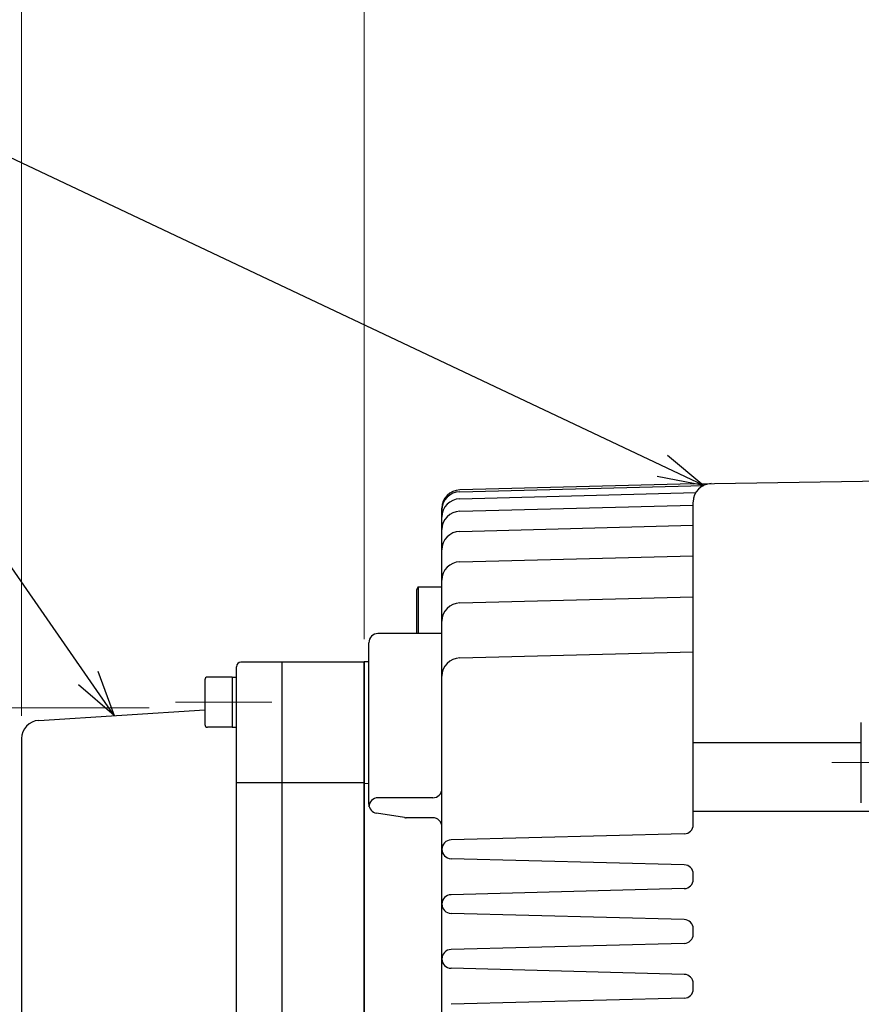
# Model space of a CAD drawing. Header units: millimetres. Extents: x 0 to 1076, y 0 to 742.
# Tile 104 of 125: x 279 to 371, y 495 to 602. Entities that reach past the tile are written whole.
import ezdxf

# ---------------------------------------------------------------- set-up
doc = ezdxf.new("R2010")
doc.units = ezdxf.units.MM
doc.header["$LTSCALE"] = 0.454724
doc.linetypes.add('CENTER', pattern=[50.8, 31.75, -6.35, 6.35, -6.35])
doc.layers.add('NoLayerName_001', color=7, linetype='Continuous')
doc.layers.add('NoLayerName_002', color=7, linetype='Continuous')
doc.styles.get("Standard").update_dxf_attribs({"font": 'txt', "bigfont": 'extfont2'})
doc.dimstyles.get("Standard").update_dxf_attribs({"dimtxt": 2.5, "dimasz": 2.5, "dimexe": 1, "dimexo": 1, "dimtad": 1, "dimdec": 3, "dimzin": 0, "dimdsep": 46, "dimtxsty": 'Standard', "dimcen": 2.5, "dimadec": 3, "dimazin": 0, "dimtfac": 0.75, "dimtdec": 3, "dimtmove": 0, "dimatfit": 3, "dimfxl": 1, "dimarcsym": 0})

# ---------------------------------------------------------------- blocks, each defined once
blk = doc.blocks.new('_OPEN30')
at = {"color": 0, "linetype": 'ByBlock', "lineweight": -2}
for p, q in [((-1, 0.267949), (0, 0)), ((0, 0), (-1, -0.267949)), ((0, 0), (-1, 0))]:
    blk.add_line(p, q, dxfattribs=at)
blk = doc.blocks.new('*D124')
at = {"layer": 'Defpoints', "color": 0}
for p in [(295.95, 527), (269.83, 494.65), (269.83, 494.65)]:
    blk.add_point(p, dxfattribs=at)
at = {"layer": 'NoLayerName_001', "color": 0, "linetype": 'Continuous', "lineweight": 13}
for p, q in [((293.45, 527), (267.33, 527)), ((269.83, 523.25), (269.83, 494.65))]:
    blk.add_line(p, q, dxfattribs=at)
at = {"layer": 'NoLayerName_001', "color": 0, "lineweight": 13, "xscale": 3.75, "yscale": 3.75, "zscale": 3.75, "rotation": 90}
blk.add_blockref('_OPEN30', (269.83, 527), dxfattribs=at)
at = {"layer": 'NoLayerName_001', "color": 0, "lineweight": 13, "insert": (262.1, 508.38), "char_height": 8.75, "attachment_point": 5, "rotation": 90}
blk.add_mtext('\\W0.8000;%%c７９', dxfattribs=at)
blk = doc.blocks.new('_NONE')
blk = doc.blocks.new('*D130')
at = {"layer": 'Defpoints', "color": 0}
for p in [(279.5, 650), (487.5, 552.1), (279.5, 523.62)]:
    blk.add_point(p, dxfattribs=at)
at = {"layer": 'NoLayerName_001', "color": 0, "linetype": 'Continuous', "lineweight": 13}
for p, q in [((279.5, 526.12), (279.5, 652.5)), ((487.5, 554.6), (487.5, 652.5)), ((483.75, 650), (283.25, 650))]:
    blk.add_line(p, q, dxfattribs=at)
at = {"layer": 'NoLayerName_001', "color": 0, "lineweight": 13, "xscale": 3.75, "yscale": 3.75, "zscale": 3.75, "rotation": 180}
blk.add_blockref('_OPEN30', (279.5, 650), dxfattribs=at)
at = {"layer": 'NoLayerName_001', "color": 0, "lineweight": 13, "xscale": 3.75, "yscale": 3.75, "zscale": 3.75}
blk.add_blockref('_OPEN30', (487.5, 650), dxfattribs=at)
at = {"layer": 'NoLayerName_001', "color": 0, "lineweight": 13, "insert": (387.5, 657.72), "char_height": 8.75, "attachment_point": 5}
blk.add_mtext('\\W0.8000;２０９', dxfattribs=at)
blk = doc.blocks.new('*D131')
at = {"layer": 'Defpoints', "color": 0}
for p in [(317, 631.25), (317, 532), (279.5, 523.62)]:
    blk.add_point(p, dxfattribs=at)
at = {"layer": 'NoLayerName_001', "color": 0, "linetype": 'Continuous', "lineweight": 13}
for p, q in [((279.5, 526.12), (279.5, 633.75)), ((317, 534.5), (317, 633.75)), ((283.25, 631.25), (313.25, 631.25))]:
    blk.add_line(p, q, dxfattribs=at)
at = {"layer": 'NoLayerName_001', "color": 0, "lineweight": 13, "xscale": 3.75, "yscale": 3.75, "zscale": 3.75, "rotation": 180}
blk.add_blockref('_OPEN30', (279.5, 631.25), dxfattribs=at)
at = {"layer": 'NoLayerName_001', "color": 0, "lineweight": 13, "xscale": 3.75, "yscale": 3.75, "zscale": 3.75}
blk.add_blockref('_OPEN30', (317, 631.25), dxfattribs=at)
at = {"layer": 'NoLayerName_001', "color": 0, "lineweight": 13, "insert": (298.25, 639), "char_height": 8.75, "attachment_point": 5}
blk.add_mtext('\\W0.8000;３８', dxfattribs=at)
blk = doc.blocks.new('*D132')
at = {"layer": 'Defpoints', "color": 0}
for p in [(487.5, 631.25), (487.5, 552.1), (317, 532)]:
    blk.add_point(p, dxfattribs=at)
at = {"layer": 'NoLayerName_001', "color": 0, "linetype": 'Continuous', "lineweight": 13}
for p, q in [((317, 534.5), (317, 633.75)), ((487.5, 554.6), (487.5, 633.75)), ((320.75, 631.25), (483.75, 631.25))]:
    blk.add_line(p, q, dxfattribs=at)
at = {"layer": 'NoLayerName_001', "color": 0, "lineweight": 13, "xscale": 3.75, "yscale": 3.75, "zscale": 3.75, "rotation": 180}
blk.add_blockref('_OPEN30', (317, 631.25), dxfattribs=at)
at = {"layer": 'NoLayerName_001', "color": 0, "lineweight": 13, "xscale": 3.75, "yscale": 3.75, "zscale": 3.75}
blk.add_blockref('_OPEN30', (487.5, 631.25), dxfattribs=at)
at = {"layer": 'NoLayerName_001', "color": 0, "lineweight": 13, "insert": (381.25, 638.934375), "char_height": 8.75, "attachment_point": 5}
blk.add_mtext('\\W0.8000;１７１', dxfattribs=at)
blk = doc.blocks.new('*D133')
at = {"layer": 'Defpoints', "color": 0}
for p in [(279.5, 668.75), (279.5, 523.62), (545.5, 498.92)]:
    blk.add_point(p, dxfattribs=at)
at = {"layer": 'NoLayerName_001', "color": 0, "linetype": 'Continuous', "lineweight": 13}
for p, q in [((279.5, 526.12), (279.5, 671.25)), ((545.5, 501.42), (545.5, 671.25)), ((541.75, 668.75), (283.25, 668.75))]:
    blk.add_line(p, q, dxfattribs=at)
at = {"layer": 'NoLayerName_001', "color": 0, "lineweight": 13, "xscale": 3.75, "yscale": 3.75, "zscale": 3.75, "rotation": 180}
blk.add_blockref('_OPEN30', (279.5, 668.75), dxfattribs=at)
at = {"layer": 'NoLayerName_001', "color": 0, "lineweight": 13, "xscale": 3.75, "yscale": 3.75, "zscale": 3.75}
blk.add_blockref('_OPEN30', (545.5, 668.75), dxfattribs=at)
at = {"layer": 'NoLayerName_001', "color": 0, "lineweight": 13, "insert": (412.5, 676.47), "char_height": 8.75, "attachment_point": 5}
blk.add_mtext('\\W0.8000;２６７', dxfattribs=at)

msp = doc.modelspace()

# ---------------------------------------------------------------- linework, layer by layer
at = {"layer": 'NoLayerName_001', "color": 7, "linetype": 'Continuous', "lineweight": 25}
for p, q in [((327.4476, 550.6584), (354.1479, 551.3576)), ((353, 551.5172), (327.4483, 550.8571)), ((353, 551.5172), (383.4721, 551.9933)), ((327.4476, 549.8862), (353.2763, 550.5626)), ((325.5, 429.5778), (325.5, 548.8578)), ((327.4476, 548.521), (353, 549.1901)), ((353, 514.1943), (353, 549.5326)), ((327.4476, 546.312), (353, 546.9811)), ((327.4476, 542.9854), (353, 543.6545)), ((322.9, 540.2622), (322.7, 539.9158)), ((322.9, 540.2622), (325.5, 540.2622)), ((322.9, 540.2622), (322.9, 535.1234)), ((322.7, 539.9158), (322.7, 535.1234)), ((327.4476, 538.4866), (353, 539.1557)), ((325.5, 535.1234), (318.5, 535.1234)), ((317.5, 516.4493), (317.5, 534.1234)), ((327.4476, 532.4624), (353, 533.1315)), ((317, 532), (303.5, 532)), ((308, 443), (308, 532)), ((308, 443), (308, 532)), ((317.5, 532.0429), (317, 532.0147)), ((317, 442.9853), (317, 532.0147)), ((317, 532), (317, 443)), ((303, 457.6191), (303, 531.5)), ((299.55, 530.0684), (299.55, 525.1684)), ((302.55, 530.3684), (299.85, 530.3684)), ((302.55, 530.3684), (303, 530.3684)), ((302.55, 530.3684), (302.55, 524.8684)), ((371.4, 516.5888), (371.4, 525.3888)), ((371.4, 516.5888), (371.4, 525.3888)), ((302.55, 524.8684), (299.85, 524.8684)), ((302.55, 524.8684), (303, 524.8684)), ((279.5, 523.6236), (279.5, 446)), ((353, 523.1817), (371.4, 523.1817)), ((303, 518.805), (308, 518.805)), ((308, 518.805), (317, 518.805)), ((317.5, 518.7167), (317, 518.68)), ((324.5, 517.1399), (318.5, 517.1399)), ((321.4211, 514.9664), (318.3411, 515.462)), ((353, 515.6713), (378, 515.6713)), ((324.5, 514.9537), (321.5, 514.9537)), ((352.0262, 513.1946), (326.4997, 512.5262)), ((352.0262, 509.8054), (326.5265, 510.4731)), ((353, 508.1943), (353, 508.8057)), ((352.0262, 507.1946), (326.4997, 506.5262)), ((352.0262, 503.8054), (326.5265, 504.4731)), ((353, 502.1943), (353, 502.8057)), ((352.0262, 501.1946), (326.4997, 500.5262)), ((352.0262, 497.8054), (326.5265, 498.4731)), ((353, 496.1943), (353, 496.8057)), ((352.0262, 495.1946), (326.4997, 494.5262))]:
    msp.add_line(p, q, dxfattribs=at)
at = {"layer": 'NoLayerName_001', "color": 4, "linetype": 'CENTER', "lineweight": 13}
for p, q in [((296.3435, 527.6184), (306.8703, 527.6184)), ((368.1935, 520.9888), (381.5202, 520.9888))]:
    msp.add_line(p, q, dxfattribs=at)
at = {"layer": 'NoLayerName_001', "color": 7, "linetype": 'Continuous', "lineweight": 25}
for centre, radius, start, end in [((355, 549.5482), 2, 90.895174, 180), ((327.5, 548.8578), 2, 91.479836, 180), ((327.5, 548.6591), 2, 91.5, 180), ((327.5, 547.8869), 2, 91.5, 180), ((327.5, 546.5217), 2, 91.5, 180), ((327.5, 544.3126), 2, 91.5, 180), ((327.5, 540.9861), 2, 91.5, 180), ((327.5, 536.4873), 2, 91.5, 180), ((318.5, 534.1234), 1, 90, 180), ((303.5, 531.5), 0.5, 90, 180), ((327.5, 530.4631), 2, 91.5, 180), ((299.85, 530.0684), 0.3, 90, 180), ((281.5, 523.6236), 2, 93.652223, 180), ((299.85, 525.1684), 0.3, 180, 270), ((324.5, 518.1399), 1, 270, 0), ((318.5, 516.1399), 1, 90, 180), ((318.5, 516.4493), 1, 180, 260.858874), ((321.5799, 515.9537), 1, 260.858874, 270), ((324.5, 513.9537), 1, 0, 90), ((352, 514.1943), 1, 271.5, 0), ((326.5265, 511.5), 1.0265, 91.5, 268.5), ((352, 508.8057), 1, 0, 88.5), ((352, 508.1943), 1, 271.5, 0), ((326.5265, 505.5), 1.0265, 91.5, 268.5), ((352, 502.8057), 1, 0, 88.5), ((352, 502.1943), 1, 271.5, 0), ((326.5265, 499.5), 1.0265, 91.5, 268.5), ((352, 496.8057), 1, 0, 88.5), ((352, 496.1943), 1, 271.5, 0)]:
    msp.add_arc(centre, radius, start, end, dxfattribs=at)
at = {"layer": 'NoLayerName_002', "color": 7, "linetype": 'Continuous', "lineweight": 25}
msp.add_line((281.3726, 525.6195), (299.55, 526.7798), dxfattribs=at)

# ---------------------------------------------------------------- texts
at = {"layer": 'NoLayerName_001', "color": 3, "linetype": 'Continuous', "lineweight": 13, "insert": (443.125, 590), "char_height": 8.75, "attachment_point": 9, "line_spacing_factor": 0.6}
msp.add_mtext('\\A1;\\W0.6667;ＮＡＭＥ\u3000ＰＬＡＴＥ', dxfattribs=at)

# ---------------------------------------------------------------- dimensions: what is measured, and where the dimension line sits
at = {"layer": 'NoLayerName_001', "color": 3, "linetype": 'Continuous', "lineweight": 13}
for base, p1, p2, angle, text, override, picture, middle in [((279.5, 668.75), (545.4999, 498.9226), (279.5, 523.6236), 180, '\\W0.8000;２６７', {"dimtxt": 8.75, "dimasz": 3.75, "dimexe": 2.5, "dimexo": 2.5, "dimgap": 2.5, "dimzin": 8, "dimblk": 'OPEN30', "dimclrd": 0, "dimclre": 0, "dimclrt": 0, "dimtp": 0, "dimtm": 0, "dimlwd": 13, "dimlwe": 13}, '*D133', (412.5, 668.75)), ((279.5, 650), (487.5, 552.1), (279.5, 523.6236), 180, '\\W0.8000;２０９', {"dimtxt": 8.75, "dimasz": 3.75, "dimexe": 2.5, "dimexo": 2.5, "dimgap": 2.5, "dimzin": 8, "dimblk": 'OPEN30', "dimclrd": 0, "dimclre": 0, "dimclrt": 0, "dimtp": 0, "dimtm": 0, "dimlwd": 13, "dimlwe": 13}, '*D130', (387.5, 650)), ((269.8322, 494.6511), (295.9505, 527), (269.8322, 494.6511), 270, '\\W0.8000;%%c７９', {"dimtxt": 8.75, "dimasz": 3.75, "dimexe": 2.5, "dimexo": 2.5, "dimgap": 2.5, "dimzin": 8, "dimpost": '%%c<>', "dimblk1": 'OPEN30', "dimblk2": 'NONE', "dimsah": 1, "dimse2": 1, "dimclrd": 0, "dimclre": 0, "dimclrt": 0, "dimtp": 0, "dimtm": 0, "dimatfit": 2, "dimlwd": 13, "dimlwe": 13}, '*D124', (269.8322, 508.375))]:
    dim = msp.add_linear_dim(base=base, p1=p1, p2=p2, angle=angle, text=text, dimstyle='Standard', override=override, dxfattribs=at)
    dim.commit()
    dim.dimension.update_dxf_attribs({"geometry": picture, "text_midpoint": middle, "dimtype": 160})
for base, p1, p2, text, picture, middle in [((317, 631.25), (279.5, 523.6236), (317, 532), '\\W0.8000;３８', '*D131', (298.25, 631.25)), ((487.5, 631.25), (317, 532), (487.5, 552.1), '\\W0.8000;１７１', '*D132', (381.25, 631.25))]:
    dim = msp.add_linear_dim(base=base, p1=p1, p2=p2, text=text, dimstyle='Standard', override={"dimtxt": 8.75, "dimasz": 3.75, "dimexe": 2.5, "dimexo": 2.5, "dimgap": 2.5, "dimzin": 8, "dimblk": 'OPEN30', "dimclrd": 0, "dimclre": 0, "dimclrt": 0, "dimtp": 0, "dimtm": 0, "dimlwd": 13, "dimlwe": 13}, dxfattribs=at)
    dim.commit()
    dim.dimension.update_dxf_attribs({"geometry": picture, "text_midpoint": middle, "dimtype": 160})

# ---------------------------------------------------------------- leaders
at = {"layer": 'NoLayerName_001', "color": 3, "linetype": 'Continuous', "lineweight": 13, "annotation_type": 0, "has_hookline": 1, "hookline_direction": 1}
for points, text_width in [([(354.1479, 551.3576), (273.75, 589.375), (268.75, 589.375)], 90.8179), ([(289.6438, 526.1475), (267.4339, 558.125), (262.4339, 558.125)], 51.6626)]:
    msp.add_leader(points, dimstyle='Standard', override={"dimtxt": 8.75, "dimasz": 5, "dimldrblk": 'OPEN30'}, dxfattribs=dict(at, text_width=text_width))

doc.saveas('drawing.dxf')
